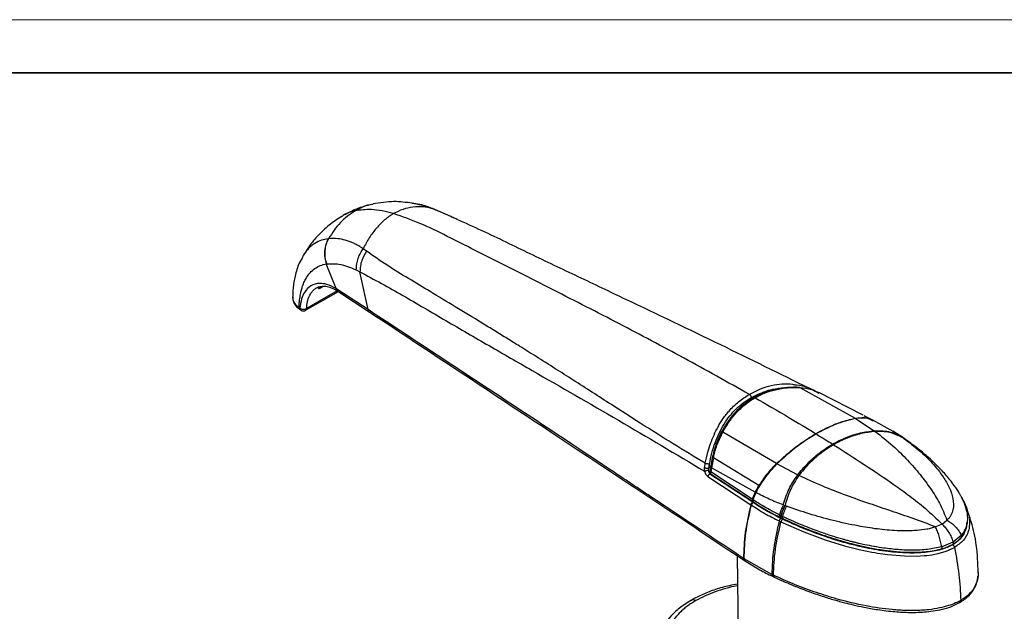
# Model space of a CAD drawing. Header units: millimetres. Extents: x 5799 to 6163, y 3672 to 3921.
# Tile 22 of 23: x 5986 to 6096, y 3855 to 3921. Entities that reach past the tile are written whole.
import ezdxf

# ---------------------------------------------------------------- set-up
doc = ezdxf.new("R2010")
doc.units = ezdxf.units.MM
doc.layers.add('1轮廓实线层', color=7, linetype='Continuous')
doc.layers.add('粗实线层', color=7, linetype='Continuous', lineweight=35)
doc.layers.add('细实线层', color=3, linetype='Continuous', lineweight=18)

msp = doc.modelspace()

# ---------------------------------------------------------------- linework, layer by layer
at = {"layer": '1轮廓实线层', "linetype": 'Continuous', "lineweight": 25, "ltscale": 2}
for p, q in [((6021.935, 3899.187), (6021.806, 3899.122)), ((6032.011, 3900.019), (6032.523, 3899.816)), ((6032.625, 3899.78), (6032.107, 3899.991)), ((6034.799, 3898.799), (6032.737, 3899.726)), ((6020.366, 3896.645), (6020.335, 3896.641)), ((6024.612, 3895.249), (6024.235, 3895.529)), ((6020.103, 3893.822), (6020.128, 3893.827)), ((6021.213, 3891.052), (6020.103, 3893.822)), ((6023.47, 3893.147), (6023.88, 3892.946)), ((6024.789, 3888.701), (6023.88, 3892.946)), ((6019.55, 3891.19), (6019.757, 3891.309)), ((6019.577, 3891.251), (6019.677, 3891.308)), ((6017.787, 3888.617), (6021.461, 3890.738)), ((6021.346, 3890.811), (6017.892, 3888.817)), ((6019.453, 3891.29), (6019.258, 3891.104)), ((6019.55, 3891.19), (6019.577, 3891.251)), ((6021.42, 3890.922), (6021.213, 3891.052)), ((6021.331, 3890.82), (6021.521, 3890.7)), ((6024.789, 3888.701), (6021.42, 3890.922)), ((6021.513, 3890.706), (6024.907, 3888.463)), ((6017.16, 3888.861), (6017.058, 3888.929)), ((6017.171, 3888.711), (6017.273, 3888.643)), ((6073.191, 3879.964), (6079.376, 3876.521)), ((6080.288, 3876.859), (6075.321, 3879.399)), ((6079.376, 3876.521), (6079.428, 3876.491)), ((6079.428, 3876.491), (6081.529, 3875.128)), ((6081.372, 3876.299), (6080.382, 3876.81)), ((6080.399, 3876.795), (6081.331, 3876.32)), ((6081.408, 3876.271), (6081.331, 3876.32)), ((6081.414, 3876.206), (6081.352, 3876.235)), ((6081.442, 3876.263), (6081.371, 3876.299)), ((6083.645, 3875.029), (6081.382, 3876.293)), ((6070.563, 3871.433), (6064.55, 3874.976)), ((6074.969, 3874.79), (6075.013, 3874.763)), ((6081.642, 3875.043), (6081.529, 3875.127)), ((6084.715, 3874.364), (6083.621, 3875.066)), ((6083.647, 3875.034), (6083.819, 3874.925)), ((6083.819, 3874.925), (6084.58, 3874.446)), ((6084.697, 3874.365), (6084.58, 3874.447)), ((6084.58, 3874.446), (6084.693, 3874.362)), ((6084.863, 3874.263), (6084.688, 3874.382)), ((6084.723, 3874.347), (6084.697, 3874.365)), ((6084.845, 3874.26), (6084.723, 3874.347)), ((6084.723, 3874.347), (6084.805, 3874.286)), ((6084.894, 3874.241), (6084.818, 3874.294)), ((6084.845, 3874.26), (6084.983, 3874.159)), ((6085.031, 3874.145), (6084.848, 3874.273)), ((6084.983, 3874.159), (6085.061, 3874.103)), ((6076.851, 3873.62), (6076.958, 3873.553)), ((6063.368, 3872.063), (6063.166, 3870.968)), ((6063.491, 3872.075), (6063.273, 3870.971)), ((6068.608, 3868.975), (6063.491, 3872.075)), ((6070.563, 3871.433), (6070.615, 3871.403)), ((6062.976, 3870.682), (6062.991, 3870.893)), ((6062.991, 3870.893), (6063.059, 3871.376)), ((6062.991, 3870.893), (6063.165, 3871.191)), ((6063.149, 3870.355), (6063.098, 3870.27)), ((6063.167, 3870.977), (6063.11, 3870.53)), ((6063.273, 3870.971), (6063.203, 3870.51)), ((6067.846, 3867.446), (6063.203, 3870.51)), ((6068.189, 3868.23), (6063.273, 3870.971)), ((6072.924, 3870.16), (6070.615, 3871.403)), ((6062.884, 3869.995), (6067.694, 3866.834)), ((6067.907, 3867.105), (6063.098, 3870.27)), ((6063.254, 3870.264), (6067.897, 3867.208)), ((6072.924, 3870.159), (6073.066, 3870.092)), ((6068.189, 3868.23), (6067.846, 3867.446)), ((6068.206, 3868.222), (6067.862, 3867.436)), ((6068.257, 3868.194), (6067.927, 3867.393)), ((6068.189, 3868.23), (6068.608, 3868.975)), ((6068.189, 3868.23), (6068.205, 3868.222)), ((6068.205, 3868.222), (6068.257, 3868.194)), ((6067.862, 3867.436), (6067.846, 3867.446)), ((6067.927, 3867.393), (6067.862, 3867.436)), ((6067.888, 3867.201), (6067.903, 3867.191)), ((6067.903, 3867.191), (6067.913, 3867.186)), ((6067.907, 3867.105), (6067.975, 3867.06)), ((6067.919, 3867.199), (6067.986, 3867.155)), ((6071.336, 3866.801), (6071.491, 3866.741)), ((6071.491, 3866.741), (6071.526, 3866.728)), ((6071.692, 3866.666), (6071.526, 3866.728)), ((6071.074, 3864.91), (6070.878, 3865.003)), ((6071.046, 3865.609), (6070.889, 3865.685)), ((6070.943, 3865.445), (6071.096, 3865.367)), ((6071.08, 3865.592), (6071.046, 3865.609)), ((6071.06, 3865.293), (6071.254, 3865.2)), ((6071.242, 3865.515), (6071.08, 3865.592)), ((6071.131, 3865.351), (6071.295, 3865.275)), ((6089.147, 3864.648), (6089.672, 3865.1)), ((6089.147, 3864.648), (6088.385, 3864.357)), ((6089.076, 3862.124), (6090.37, 3862.654)), ((6090.37, 3862.654), (6091.286, 3863.4)), ((6066.167, 3861.121), (6066.28, 3850.582)), ((6066.877, 3860.808), (6066.944, 3860.763)), ((6070.033, 3859.024), (6066.944, 3860.763)), ((6066.982, 3860.585), (6067.051, 3860.541)), ((6070.033, 3859.024), (6070.226, 3858.933)), ((6070.145, 3858.808), (6070.335, 3858.715)), ((6070.323, 3858.713), (6070.332, 3858.709))]:
    msp.add_line(p, q, dxfattribs=at)
at = {"layer": '1轮廓实线层', "linetype": 'Continuous', "lineweight": 25, "ltscale": 2, "flags": 128}
for points in [[(6071.046, 3865.609), (6071.032, 3865.542), (6071.031, 3865.48), (6071.041, 3865.428), (6071.062, 3865.388), (6071.092, 3865.363), (6071.097, 3865.362)], [(6071.08, 3865.592), (6071.067, 3865.525), (6071.065, 3865.463), (6071.075, 3865.411), (6071.096, 3865.372), (6071.127, 3865.347), (6071.13, 3865.346)], [(6071.074, 3864.91), (6073.631, 3863.788), (6076.02, 3862.904), (6078.192, 3862.234), (6079.82, 3861.82), (6081.244, 3861.524), (6081.581, 3861.463), (6081.902, 3861.409), (6082.207, 3861.36), (6082.496, 3861.317), (6082.768, 3861.28), (6083.024, 3861.247), (6084.9, 3861.088), (6086.272, 3861.076), (6087.114, 3861.123), (6087.335, 3861.143), (6087.396, 3861.149), (6087.414, 3861.151), (6087.42, 3861.152), (6087.422, 3861.152), (6087.423, 3861.152), (6087.423, 3861.152), (6087.423, 3861.152), (6087.423, 3861.152), (6087.423, 3861.152), (6087.423, 3861.152), (6087.423, 3861.152), (6087.965, 3861.221), (6088.696, 3861.358), (6089.579, 3861.608), (6090.524, 3862.036)], [(6071.242, 3865.515), (6071.228, 3865.448), (6071.227, 3865.386), (6071.237, 3865.334), (6071.257, 3865.295), (6071.288, 3865.27), (6071.293, 3865.268)], [(6066.979, 3860.581), (6066.988, 3860.576), (6067.001, 3860.569)]]:
    msp.add_lwpolyline(points, dxfattribs=at)
at = {"layer": '1轮廓实线层', "linetype": 'Continuous', "lineweight": 25, "ltscale": 4}
for centre, radius, start, end in [((6072.362, 3875.17), 5.075, 54.47037, 84.9587), ((6068.041, 3867.34), 0.203, 151.85894, 227.41245), ((6067.134, 3860.788), 0.258, 175.63039, 233.1085), ((6070.251, 3858.991), 0.22, 171.30181, 240.36901), ((6070.448, 3858.9), 0.225, 171.71295, 236.08291)]:
    msp.add_arc(centre, radius, start, end, dxfattribs=at)
at = {"layer": '1轮廓实线层', "linetype": 'Continuous', "lineweight": 25, "ltscale": 2}
for points, knots in [([(6025.205, 3900.495), (6024.629, 3900.346), (6023.57, 3900.073), (6022.621, 3899.551), (6022.189, 3899.314)], [0, 0, 0, 0, 0.5443621, 1, 1, 1, 1]), ([(6023.355, 3899.769), (6023.974, 3900.118), (6024.615, 3900.48), (6025.327, 3900.527), (6025.352, 3900.529)], [0, 0, 0, 0, 0.9649354, 1, 1, 1, 1]), ([(6029.721, 3900.622), (6029.044, 3900.713), (6027.566, 3900.91), (6026.129, 3900.67), (6025.351, 3900.54)], [0, 0, 0, 0, 0.4585333, 1, 1, 1, 1]), ([(6032.011, 3900.018), (6031.65, 3900.097), (6030.929, 3900.253), (6029.813, 3900.202), (6028.705, 3899.981), (6027.991, 3899.632), (6027.635, 3899.459)], [0, 0, 0, 0, 0.250969, 0.5019218, 0.7519069, 1, 1, 1, 1]), ([(6032.177, 3899.962), (6031.653, 3900.159), (6030.823, 3900.471), (6030.011, 3900.585), (6029.712, 3900.627)], [0, 0, 0, 0, 0.6323795, 1, 1, 1, 1]), ([(6029.722, 3900.639), (6030.061, 3900.582), (6030.798, 3900.459), (6031.586, 3900.173), (6032.011, 3900.018)], [0, 0, 0, 0, 0.46025671, 1, 1, 1, 1]), ([(6021.835, 3899.139), (6021.351, 3898.822), (6020.404, 3898.202), (6019.198, 3897.057), (6018.234, 3895.911), (6017.741, 3895.106), (6017.524, 3894.751)], [0, 0, 0, 0, 0.2784784, 0.5444917, 0.7996087, 1, 1, 1, 1]), ([(6023.355, 3899.769), (6022.769, 3899.369), (6021.598, 3898.571), (6020.777, 3897.287), (6020.366, 3896.645)], [0, 0, 0, 0, 0.5000183, 1, 1, 1, 1]), ([(6023.355, 3899.769), (6022.872, 3899.649), (6022.323, 3899.513), (6021.9, 3899.16), (6021.849, 3899.117)], [0, 0, 0, 0, 0.87977395, 1, 1, 1, 1]), ([(6027.635, 3899.459), (6027.214, 3899.567), (6026.373, 3899.783), (6024.909, 3899.976), (6023.946, 3899.847), (6023.355, 3899.769)], [0, 0, 0, 0, 0.279323, 0.5577174, 1, 1, 1, 1]), ([(6027.635, 3899.459), (6027.302, 3899.235), (6026.632, 3898.784), (6025.727, 3897.843), (6024.902, 3896.774), (6024.457, 3895.944), (6024.235, 3895.529)], [0, 0, 0, 0, 0.2480931, 0.4980782, 0.749031, 1, 1, 1, 1]), ([(6067.528, 3879.187), (6065.086, 3880.556), (6060.211, 3883.289), (6052.9, 3887.146), (6047.061, 3890.143), (6042.667, 3892.372), (6039.71, 3893.865), (6036.707, 3895.378), (6033.668, 3896.916), (6030.618, 3898.438), (6028.624, 3899.121), (6027.635, 3899.459)], [0, 0, 0, 0, 0.1831855, 0.3656735, 0.5488629, 0.621863, 0.6958687, 0.7710865, 0.8475406, 0.9243976, 1, 1, 1, 1]), ([(6032.523, 3899.815), (6033.045, 3899.598), (6033.804, 3899.282), (6034.535, 3898.946), (6034.763, 3898.841)], [0, 0, 0, 0, 0.6876693, 1, 1, 1, 1]), ([(6074.293, 3879.839), (6070.97, 3881.483), (6064.087, 3884.886), (6055.463, 3888.991), (6048.338, 3892.387), (6042.966, 3894.93), (6038.431, 3897.161), (6035.691, 3898.388), (6034.749, 3898.81)], [0, 0, 0, 0, 0.251912, 0.5217918, 0.6574828, 0.7932165, 0.9288715, 1, 1, 1, 1]), ([(6020.335, 3896.641), (6020.074, 3896.593), (6019.535, 3896.492), (6018.933, 3896.2), (6018.474, 3895.882), (6018.141, 3895.587), (6017.833, 3895.235), (6017.603, 3894.923), (6017.491, 3894.71), (6017.46, 3894.65)], [0, 0, 0, 0, 0.2154591, 0.4450329, 0.5652537, 0.6892484, 0.8171094, 0.9487768, 1, 1, 1, 1]), ([(6020.366, 3896.645), (6020.263, 3896.438), (6020.055, 3896.023), (6019.926, 3895.297), (6019.931, 3894.546), (6020.063, 3894.066), (6020.128, 3893.827)], [0, 0, 0, 0, 0.25, 0.5, 0.75, 1, 1, 1, 1]), ([(6024.235, 3895.529), (6024.111, 3895.612), (6023.859, 3895.779), (6023.475, 3895.993), (6023.079, 3896.184), (6022.666, 3896.35), (6022.104, 3896.531), (6021.314, 3896.694), (6020.709, 3896.663), (6020.366, 3896.645)], [0, 0, 0, 0, 0.0951175, 0.1928876, 0.291331, 0.3943474, 0.5053658, 0.7192825, 1, 1, 1, 1]), ([(6017.497, 3894.627), (6017.353, 3894.395), (6016.955, 3893.758), (6016.607, 3892.549), (6016.373, 3891.224), (6016.347, 3890.376), (6016.335, 3889.996)], [0, 0, 0, 0, 0.18552783, 0.50947393, 0.78010749, 1, 1, 1, 1]), ([(6023.47, 3893.147), (6023.479, 3893.367), (6023.495, 3893.793), (6023.671, 3894.44), (6023.914, 3895.025), (6024.131, 3895.366), (6024.235, 3895.529)], [0, 0, 0, 0, 0.2775089, 0.5366894, 0.777525, 1, 1, 1, 1]), ([(6024.612, 3895.249), (6024.418, 3894.904), (6024.115, 3894.366), (6023.91, 3893.562), (6023.89, 3893.156), (6023.88, 3892.946)], [0, 0, 0, 0, 0.4659171, 0.7247282, 1, 1, 1, 1]), ([(6062.59, 3871.468), (6061.391, 3872.193), (6058.944, 3873.672), (6055.439, 3875.874), (6051.71, 3878.269), (6048.547, 3880.313), (6045.736, 3882.107), (6043.731, 3883.374), (6042.168, 3884.351), (6041.092, 3885.02), (6040.399, 3885.449), (6039.701, 3885.88), (6038.996, 3886.313), (6038.287, 3886.749), (6036.805, 3887.656), (6034.629, 3888.98), (6031.882, 3890.638), (6029.333, 3892.173), (6026.898, 3893.656), (6025.378, 3894.715), (6024.612, 3895.249)], [0, 0, 0, 0, 0.0932653, 0.1903214, 0.2753071, 0.3880137, 0.4413336, 0.4981418, 0.5467328, 0.5648077, 0.5830176, 0.6013624, 0.6198422, 0.6384568, 0.6572067, 0.7363186, 0.8092762, 0.8721498, 0.9356728, 1, 1, 1, 1]), ([(6017.058, 3888.929), (6017.059, 3888.962), (6017.063, 3889.096), (6017.078, 3889.388), (6017.121, 3889.865), (6017.204, 3890.403), (6017.322, 3890.915), (6017.466, 3891.387), (6017.652, 3891.847), (6017.926, 3892.356), (6018.305, 3892.861), (6018.815, 3893.316), (6019.416, 3893.66), (6019.875, 3893.769), (6020.103, 3893.822)], [0, 0, 0, 0, 0.0125582, 0.0507904, 0.1123149, 0.2014364, 0.2740851, 0.3379081, 0.4216843, 0.5055846, 0.6210111, 0.747174, 0.874336, 1, 1, 1, 1]), ([(6020.128, 3893.827), (6020.65, 3893.85), (6021.697, 3893.898), (6022.877, 3893.398), (6023.47, 3893.147)], [0, 0, 0, 0, 0.4976901, 1, 1, 1, 1]), ([(6023.88, 3892.946), (6025.48, 3892.073), (6028.692, 3890.322), (6033.513, 3887.452), (6038.348, 3884.666), (6044.793, 3880.943), (6052.857, 3876.329), (6059.296, 3872.495), (6062.515, 3870.577)], [0, 0, 0, 0, 0.12434525, 0.24947025, 0.37459404, 0.49969006, 0.74983234, 1, 1, 1, 1]), ([(6021.213, 3891.052), (6020.862, 3891.231), (6020.218, 3891.561), (6019.244, 3891.68), (6018.341, 3891.446), (6017.685, 3890.776), (6017.286, 3889.892), (6017.204, 3889.221), (6017.16, 3888.861)], [0, 0, 0, 0, 0.1713233, 0.3137253, 0.511301, 0.7124739, 0.8455109, 1, 1, 1, 1]), ([(6019.018, 3891.134), (6019.174, 3891.204), (6019.487, 3891.343), (6020.047, 3891.335), (6020.659, 3891.183), (6021.105, 3890.942), (6021.329, 3890.821)], [0, 0, 0, 0, 0.2478666, 0.4965456, 0.7469762, 1, 1, 1, 1]), ([(6017.892, 3888.817), (6017.918, 3889.076), (6017.973, 3889.602), (6018.182, 3890.188), (6018.44, 3890.624), (6018.709, 3890.932), (6018.927, 3891.071), (6019.032, 3891.138)], [0, 0, 0, 0, 0.2411782, 0.4905746, 0.66155, 0.8362056, 1, 1, 1, 1]), ([(6019.258, 3891.104), (6019.255, 3891.097), (6019.248, 3891.082), (6019.264, 3891.07), (6019.314, 3891.075), (6019.415, 3891.115), (6019.503, 3891.164), (6019.55, 3891.19)], [0, 0, 0, 0, 0.0930943, 0.20311403, 0.43369801, 0.6991434, 1, 1, 1, 1]), ([(6019.577, 3891.251), (6019.519, 3891.213), (6019.444, 3891.165), (6019.379, 3891.133), (6019.36, 3891.124), (6019.306, 3891.101), (6019.282, 3891.102), (6019.258, 3891.104)], [0, 0, 0, 0, 0.39528265, 0.50585779, 0.53954545, 0.55886034, 1, 1, 1, 1]), ([(6021.333, 3890.82), (6021.317, 3890.831), (6021.283, 3890.854), (6021.234, 3890.925), (6021.221, 3891.002), (6021.213, 3891.052)], [0, 0, 0, 0, 0.2360389, 0.5020632, 1, 1, 1, 1]), ([(6021.42, 3890.922), (6021.426, 3890.871), (6021.436, 3890.775), (6021.495, 3890.726), (6021.523, 3890.703)], [0, 0, 0, 0, 0.5289182, 1, 1, 1, 1]), ([(6016.339, 3890.117), (6016.338, 3890.114), (6016.328, 3890.066), (6016.342, 3890.018), (6016.355, 3889.973)], [0, 0, 0, 0, 0.0647283, 1, 1, 1, 1]), ([(6016.363, 3890.077), (6016.355, 3890.018), (6016.326, 3889.794), (6016.523, 3889.379), (6016.872, 3889.086), (6017.058, 3888.929)], [0, 0, 0, 0, 0.1431742, 0.5421918, 1, 1, 1, 1]), ([(6016.372, 3889.845), (6016.378, 3889.782), (6016.397, 3889.572), (6016.582, 3889.247), (6016.845, 3888.929), (6017.075, 3888.773), (6017.167, 3888.711)], [0, 0, 0, 0, 0.1380083, 0.4601126, 0.7846854, 1, 1, 1, 1]), ([(6017.058, 3888.929), (6017.063, 3888.878), (6017.073, 3888.78), (6017.134, 3888.73), (6017.163, 3888.706)], [0, 0, 0, 0, 0.5241062, 1, 1, 1, 1]), ([(6017.262, 3888.64), (6017.234, 3888.663), (6017.175, 3888.713), (6017.165, 3888.81), (6017.16, 3888.861)], [0, 0, 0, 0, 0.4701099, 1, 1, 1, 1]), ([(6017.262, 3888.639), (6017.285, 3888.624), (6017.358, 3888.574), (6017.447, 3888.561), (6017.508, 3888.552)], [0, 0, 0, 0, 0.3117475, 1, 1, 1, 1]), ([(6017.508, 3888.552), (6017.571, 3888.556), (6017.662, 3888.561), (6017.755, 3888.596), (6017.783, 3888.617), (6017.788, 3888.62)], [0, 0, 0, 0, 0.6487111, 0.9327544, 1, 1, 1, 1]), ([(6017.519, 3888.739), (6017.519, 3888.739), (6017.519, 3888.739), (6017.519, 3888.739), (6017.52, 3888.739), (6017.52, 3888.739), (6017.522, 3888.739), (6017.531, 3888.738), (6017.565, 3888.737), (6017.639, 3888.738), (6017.765, 3888.756), (6017.845, 3888.794), (6017.892, 3888.817)], [0, 0, 0, 0, 0.0000316, 0.0000937, 0.0003094, 0.0011067, 0.004165, 0.0161364, 0.0634954, 0.2517086, 0.5641501, 1, 1, 1, 1]), ([(6017.787, 3888.621), (6017.814, 3888.641), (6017.87, 3888.682), (6017.884, 3888.77), (6017.892, 3888.817)], [0, 0, 0, 0, 0.4725852, 1, 1, 1, 1]), ([(6066.877, 3860.808), (6063.927, 3862.768), (6059.328, 3865.824), (6054.252, 3869.208), (6051.865, 3870.798), (6042.452, 3877.067), (6033.492, 3882.968), (6024.789, 3888.701)], [0, 0, 0, 0, 0.2104211, 0.3280362, 0.362537, 0.3808339, 1, 1, 1, 1]), ([(6024.789, 3888.701), (6024.794, 3888.649), (6024.804, 3888.551), (6024.864, 3888.5), (6024.893, 3888.476)], [0, 0, 0, 0, 0.5229976, 1, 1, 1, 1]), ([(6024.891, 3888.474), (6031.698, 3883.977), (6045.752, 3874.692), (6059.757, 3865.382), (6066.978, 3860.582)], [0, 0, 0, 0, 0.4843741, 1, 1, 1, 1]), ([(6072.808, 3880.225), (6072.673, 3880.251), (6072.147, 3880.349), (6071.195, 3880.355), (6069.962, 3880.189), (6068.712, 3879.808), (6067.928, 3879.397), (6067.528, 3879.187)], [0, 0, 0, 0, 0.0751468, 0.2916149, 0.5181302, 0.7542838, 1, 1, 1, 1]), ([(6062.59, 3871.468), (6062.679, 3871.891), (6062.839, 3872.655), (6063.18, 3873.708), (6063.558, 3874.659), (6063.944, 3875.439), (6064.3, 3876.049), (6064.599, 3876.503), (6064.914, 3876.93), (6065.462, 3877.59), (6066.297, 3878.405), (6067.12, 3878.928), (6067.528, 3879.187)], [0, 0, 0, 0, 0.1224653, 0.2211647, 0.3251811, 0.4316602, 0.4903118, 0.5484105, 0.60602, 0.663214, 0.8327225, 1, 1, 1, 1]), ([(6067.528, 3879.187), (6067.556, 3879.168), (6067.598, 3879.138), (6067.648, 3879.078), (6067.691, 3879.012), (6067.73, 3878.925), (6067.738, 3878.862), (6067.741, 3878.832)], [0, 0, 0, 0, 0.257232, 0.3907091, 0.5234916, 0.7757088, 1, 1, 1, 1]), ([(6067.741, 3878.832), (6068.368, 3879.141), (6069.312, 3879.605), (6070.564, 3879.876), (6071.137, 3879.897), (6071.359, 3879.905)], [0, 0, 0, 0, 0.5479559, 0.8255338, 1, 1, 1, 1]), ([(6073.146, 3879.986), (6072.692, 3879.992), (6071.784, 3880.003), (6070.463, 3879.804), (6069.187, 3879.441), (6068.406, 3879.038), (6068.015, 3878.837)], [0, 0, 0, 0, 0.2496231, 0.4995151, 0.7496497, 1, 1, 1, 1]), ([(6068.166, 3878.823), (6068.454, 3878.976), (6068.986, 3879.258), (6069.76, 3879.538), (6070.454, 3879.73), (6071.191, 3879.873), (6072.1, 3879.978), (6072.801, 3879.969), (6073.191, 3879.964)], [0, 0, 0, 0, 0.189227, 0.3480093, 0.4765174, 0.6058427, 0.7803085, 1, 1, 1, 1]), ([(6073.191, 3879.964), (6073.642, 3879.919), (6074.39, 3879.843), (6075.045, 3879.503), (6075.306, 3879.368)], [0, 0, 0, 0, 0.6017222, 1, 1, 1, 1]), ([(6063.059, 3871.376), (6063.14, 3871.792), (6063.301, 3872.623), (6063.677, 3873.784), (6064.134, 3874.877), (6064.683, 3875.888), (6065.323, 3876.799), (6066.044, 3877.585), (6066.846, 3878.274), (6067.437, 3878.643), (6067.741, 3878.832)], [0, 0, 0, 0, 0.12459555, 0.24943683, 0.37454559, 0.4995872, 0.62455211, 0.74957841, 0.8713469, 1, 1, 1, 1]), ([(6068.015, 3878.837), (6067.643, 3878.597), (6066.898, 3878.119), (6065.926, 3877.185), (6065.064, 3876.124), (6064.598, 3875.321), (6064.365, 3874.92)], [0, 0, 0, 0, 0.25036882, 0.50051151, 0.75039484, 1, 1, 1, 1]), ([(6064.55, 3874.976), (6064.801, 3875.399), (6065.292, 3876.225), (6066.18, 3877.28), (6067.127, 3878.162), (6067.825, 3878.606), (6068.166, 3878.823)], [0, 0, 0, 0, 0.2677399, 0.5236701, 0.7677326, 1, 1, 1, 1]), ([(6068.015, 3878.836), (6068.025, 3878.841), (6068.046, 3878.851), (6068.096, 3878.854), (6068.138, 3878.835), (6068.166, 3878.823)], [0, 0, 0, 0, 0.2467563, 0.5111632, 1, 1, 1, 1]), ([(6068.166, 3878.823), (6069.432, 3878.092), (6071.7, 3876.781), (6073.967, 3875.4), (6074.969, 3874.79)], [0, 0, 0, 0, 0.5580302, 1, 1, 1, 1]), ([(6074.969, 3874.79), (6075.405, 3875.027), (6076.337, 3875.535), (6077.82, 3876.142), (6078.837, 3876.39), (6079.376, 3876.521)], [0, 0, 0, 0, 0.2914684, 0.6248059, 1, 1, 1, 1]), ([(6079.428, 3876.49), (6078.671, 3876.302), (6077.224, 3875.942), (6075.727, 3875.144), (6075.013, 3874.763)], [0, 0, 0, 0, 0.5224949, 1, 1, 1, 1]), ([(6079.376, 3876.521), (6079.778, 3876.568), (6080.49, 3876.652), (6081.075, 3876.421), (6081.331, 3876.32)], [0, 0, 0, 0, 0.56361, 1, 1, 1, 1]), ([(6081.352, 3876.235), (6081.161, 3876.34), (6080.612, 3876.642), (6079.895, 3876.55), (6079.428, 3876.491)], [0, 0, 0, 0, 0.3484587, 1, 1, 1, 1]), ([(6064.378, 3874.946), (6064.167, 3874.501), (6063.745, 3873.612), (6063.493, 3872.568), (6063.367, 3872.047)], [0, 0, 0, 0, 0.5007675, 1, 1, 1, 1]), ([(6063.491, 3872.075), (6063.505, 3872.135), (6063.633, 3872.679), (6063.928, 3873.712), (6064.34, 3874.548), (6064.55, 3874.976)], [0, 0, 0, 0, 0.0575785, 0.5177703, 1, 1, 1, 1]), ([(6064.382, 3874.944), (6064.386, 3874.949), (6064.399, 3874.972), (6064.458, 3874.987), (6064.52, 3874.979), (6064.55, 3874.976)], [0, 0, 0, 0, 0.15322421, 0.58881337, 1, 1, 1, 1]), ([(6070.563, 3871.433), (6071.102, 3871.924), (6072.119, 3872.851), (6073.602, 3873.956), (6074.534, 3874.525), (6074.969, 3874.79)], [0, 0, 0, 0, 0.3751796, 0.7085172, 1, 1, 1, 1]), ([(6075.013, 3874.763), (6074.298, 3874.319), (6072.802, 3873.389), (6071.366, 3872.085), (6070.615, 3871.403)], [0, 0, 0, 0, 0.4775072, 1, 1, 1, 1]), ([(6075.013, 3874.764), (6075.356, 3874.552), (6075.969, 3874.174), (6076.582, 3873.789), (6076.851, 3873.62)], [0, 0, 0, 0, 0.55979795, 1, 1, 1, 1]), ([(6076.851, 3873.62), (6077.355, 3873.883), (6078.364, 3874.41), (6079.932, 3874.914), (6081.007, 3875.057), (6081.529, 3875.127)], [0, 0, 0, 0, 0.3384341, 0.6784408, 1, 1, 1, 1]), ([(6081.642, 3875.043), (6081.117, 3874.976), (6080.038, 3874.838), (6078.467, 3874.34), (6077.46, 3873.815), (6076.958, 3873.553)], [0, 0, 0, 0, 0.32184286, 0.66179668, 1, 1, 1, 1]), ([(6081.529, 3875.128), (6082.065, 3875.131), (6083.123, 3875.137), (6084.099, 3874.675), (6084.58, 3874.447)], [0, 0, 0, 0, 0.5061452, 1, 1, 1, 1]), ([(6084.723, 3874.347), (6084.235, 3874.577), (6083.247, 3875.044), (6082.181, 3875.044), (6081.642, 3875.043)], [0, 0, 0, 0, 0.4944656, 1, 1, 1, 1]), ([(6081.642, 3875.043), (6082.308, 3874.515), (6083.608, 3873.486), (6085.256, 3871.857), (6086.651, 3870.255), (6087.838, 3868.673), (6088.889, 3867.018), (6089.409, 3865.745), (6089.672, 3865.1)], [0, 0, 0, 0, 0.1901925, 0.3709061, 0.5392784, 0.6946822, 0.8452157, 1, 1, 1, 1]), ([(6084.845, 3874.26), (6085.43, 3873.819), (6086.599, 3872.939), (6088.074, 3871.498), (6089.195, 3870.099), (6089.963, 3868.764), (6090.405, 3867.527), (6090.444, 3866.473), (6090.194, 3865.75), (6089.958, 3865.356), (6089.768, 3865.186), (6089.672, 3865.1)], [0, 0, 0, 0, 0.1693435, 0.3382119, 0.5063643, 0.6316681, 0.7561677, 0.8798775, 0.9404658, 0.9699907, 1, 1, 1, 1]), ([(6091.094, 3868.032), (6091.09, 3868.04), (6090.93, 3868.37), (6090.547, 3868.901), (6090.02, 3869.618), (6089.529, 3870.202), (6089.002, 3870.782), (6088.379, 3871.415), (6087.543, 3872.189), (6086.435, 3873.122), (6085.551, 3873.764), (6085.069, 3874.114)], [0, 0, 0, 0, 0.00316415, 0.13028692, 0.22389981, 0.31875569, 0.39853387, 0.49817701, 0.63173001, 0.7990272, 1, 1, 1, 1]), ([(6072.924, 3870.159), (6073.297, 3870.606), (6074.063, 3871.526), (6075.389, 3872.693), (6076.365, 3873.312), (6076.851, 3873.62)], [0, 0, 0, 0, 0.3215675, 0.661575, 1, 1, 1, 1]), ([(6076.958, 3873.553), (6076.473, 3873.245), (6075.502, 3872.628), (6074.188, 3871.46), (6073.433, 3870.54), (6073.066, 3870.092)], [0, 0, 0, 0, 0.3382113, 0.6781644, 1, 1, 1, 1]), ([(6076.958, 3873.553), (6078.11, 3872.818), (6080.381, 3871.369), (6083.226, 3869.46), (6085.51, 3867.825), (6087.32, 3866.382), (6088.52, 3865.243), (6089.147, 3864.648)], [0, 0, 0, 0, 0.2804909, 0.5531216, 0.6936576, 0.8399841, 1, 1, 1, 1]), ([(6062.503, 3870.934), (6062.507, 3870.966), (6062.518, 3871.05), (6062.545, 3871.229), (6062.573, 3871.375), (6062.59, 3871.468)], [0, 0, 0, 0, 0.1763421, 0.4747286, 1, 1, 1, 1]), ([(6062.59, 3871.468), (6062.608, 3871.466), (6062.645, 3871.461), (6062.713, 3871.451), (6062.788, 3871.439), (6062.865, 3871.425), (6062.936, 3871.41), (6062.994, 3871.396), (6063.036, 3871.385), (6063.051, 3871.379), (6063.059, 3871.376)], [0, 0, 0, 0, 0.1117295, 0.2341021, 0.3647629, 0.4999997, 0.6352365, 0.7658974, 0.8882701, 1, 1, 1, 1]), ([(6063.373, 3872.036), (6063.367, 3872.043), (6063.357, 3872.053), (6063.367, 3872.06), (6063.371, 3872.062)], [0, 0, 0, 0, 0.6455504, 1, 1, 1, 1]), ([(6063.371, 3872.062), (6063.373, 3872.065), (6063.38, 3872.073), (6063.42, 3872.078), (6063.467, 3872.076), (6063.491, 3872.075)], [0, 0, 0, 0, 0.1948097, 0.6032188, 1, 1, 1, 1]), ([(6070.563, 3871.434), (6070.183, 3871.042), (6069.47, 3870.306), (6068.883, 3869.399), (6068.608, 3868.975)], [0, 0, 0, 0, 0.5320404, 1, 1, 1, 1]), ([(6062.515, 3870.577), (6062.505, 3870.649), (6062.491, 3870.744), (6062.494, 3870.864), (6062.5, 3870.911), (6062.503, 3870.934)], [0, 0, 0, 0, 0.60432326, 0.80073112, 1, 1, 1, 1]), ([(6062.991, 3870.893), (6062.983, 3870.891), (6062.967, 3870.889), (6062.921, 3870.888), (6062.86, 3870.891), (6062.784, 3870.896), (6062.703, 3870.904), (6062.625, 3870.914), (6062.556, 3870.924), (6062.52, 3870.931), (6062.503, 3870.934)], [0, 0, 0, 0, 0.1108009, 0.2328923, 0.3638781, 0.4998243, 0.6357987, 0.7668627, 0.8890678, 1, 1, 1, 1]), ([(6062.976, 3870.682), (6062.965, 3870.681), (6062.94, 3870.679), (6062.889, 3870.672), (6062.827, 3870.661), (6062.758, 3870.646), (6062.686, 3870.629), (6062.619, 3870.611), (6062.561, 3870.593), (6062.53, 3870.583), (6062.515, 3870.577)], [0, 0, 0, 0, 0.11338645, 0.23617087, 0.3661301, 0.4999982, 0.63386651, 0.76382636, 0.88661191, 1, 1, 1, 1]), ([(6062.515, 3870.577), (6062.534, 3870.512), (6062.571, 3870.385), (6062.661, 3870.221), (6062.765, 3870.086), (6062.845, 3870.025), (6062.884, 3869.995)], [0, 0, 0, 0, 0.2652089, 0.5193717, 0.7639207, 1, 1, 1, 1]), ([(6063.098, 3870.27), (6063.067, 3870.326), (6063.006, 3870.438), (6062.986, 3870.601), (6062.976, 3870.682)], [0, 0, 0, 0, 0.5001675, 1, 1, 1, 1]), ([(6063.113, 3870.533), (6063.11, 3870.534), (6063.103, 3870.538), (6063.112, 3870.54), (6063.118, 3870.541)], [0, 0, 0, 0, 0.3295929, 1, 1, 1, 1]), ([(6063.111, 3870.536), (6063.109, 3870.514), (6063.104, 3870.466), (6063.124, 3870.393), (6063.15, 3870.35), (6063.163, 3870.329)], [0, 0, 0, 0, 0.3103267, 0.6536237, 1, 1, 1, 1]), ([(6063.203, 3870.51), (6063.185, 3870.513), (6063.148, 3870.52), (6063.118, 3870.528), (6063.114, 3870.531), (6063.113, 3870.533)], [0, 0, 0, 0, 0.39866544, 0.79733088, 1, 1, 1, 1]), ([(6063.273, 3870.971), (6063.253, 3870.973), (6063.212, 3870.976), (6063.178, 3870.977), (6063.172, 3870.975), (6063.17, 3870.974)], [0, 0, 0, 0, 0.401092, 0.8021839, 1, 1, 1, 1]), ([(6063.203, 3870.51), (6063.195, 3870.482), (6063.181, 3870.435), (6063.179, 3870.369), (6063.19, 3870.318), (6063.212, 3870.276), (6063.235, 3870.26), (6063.247, 3870.253)], [0, 0, 0, 0, 0.2466868, 0.4219409, 0.637279, 0.8185332, 1, 1, 1, 1]), ([(6070.615, 3871.403), (6070.304, 3871.082), (6069.741, 3870.5), (6069.065, 3869.576), (6068.592, 3868.824), (6068.355, 3868.378), (6068.257, 3868.194)], [0, 0, 0, 0, 0.3467948, 0.6291141, 0.8468712, 1, 1, 1, 1]), ([(6071.336, 3866.801), (6071.525, 3867.416), (6071.906, 3868.662), (6072.582, 3869.657), (6072.924, 3870.16)], [0, 0, 0, 0, 0.4938548, 1, 1, 1, 1]), ([(6073.066, 3870.092), (6072.731, 3869.588), (6072.069, 3868.591), (6071.706, 3867.344), (6071.526, 3866.728)], [0, 0, 0, 0, 0.5055345, 1, 1, 1, 1]), ([(6088.385, 3864.357), (6087.545, 3864.669), (6085.886, 3865.285), (6083.426, 3866.125), (6080.938, 3866.958), (6078.354, 3867.873), (6075.678, 3868.908), (6073.951, 3869.691), (6073.066, 3870.093)], [0, 0, 0, 0, 0.1547843, 0.3053178, 0.4607216, 0.6290939, 0.8098075, 1, 1, 1, 1]), ([(6071.336, 3866.801), (6070.793, 3867.014), (6069.706, 3867.441), (6068.741, 3867.943), (6068.257, 3868.194)], [0, 0, 0, 0, 0.4993288, 1, 1, 1, 1]), ([(6067.975, 3867.06), (6067.951, 3867.046), (6067.905, 3867.018), (6067.842, 3866.951), (6067.791, 3866.873), (6067.772, 3866.817), (6067.762, 3866.789)], [0, 0, 0, 0, 0.2499998, 0.4999998, 0.7499998, 1, 1, 1, 1]), ([(6067.846, 3867.446), (6067.84, 3867.424), (6067.828, 3867.379), (6067.826, 3867.317), (6067.837, 3867.263), (6067.859, 3867.223), (6067.88, 3867.209), (6067.889, 3867.203)], [0, 0, 0, 0, 0.2127784, 0.4255568, 0.6383352, 0.8511136, 1, 1, 1, 1]), ([(6067.927, 3867.393), (6067.921, 3867.371), (6067.908, 3867.326), (6067.907, 3867.264), (6067.919, 3867.21), (6067.94, 3867.17), (6067.961, 3867.156), (6067.97, 3867.15)], [0, 0, 0, 0, 0.2144348, 0.4288695, 0.6433043, 0.8577391, 1, 1, 1, 1]), ([(6070.889, 3865.685), (6070.504, 3865.88), (6069.837, 3866.217), (6069.042, 3866.678), (6068.438, 3867.051), (6068.104, 3867.275), (6067.927, 3867.393)], [0, 0, 0, 0, 0.3663112, 0.6344852, 0.8066059, 1, 1, 1, 1]), ([(6067.969, 3867.149), (6067.974, 3867.146), (6068.364, 3866.86), (6069.241, 3866.342), (6070.229, 3865.776), (6070.828, 3865.498), (6070.943, 3865.445)], [0, 0, 0, 0, 0.0050557, 0.45014, 0.8945444, 1, 1, 1, 1]), ([(6071.06, 3865.293), (6070.449, 3865.602), (6069.357, 3866.155), (6068.397, 3866.783), (6067.975, 3867.06)], [0, 0, 0, 0, 0.5594782, 1, 1, 1, 1]), ([(6091.092, 3868.031), (6091.109, 3868.006), (6091.148, 3867.948), (6091.175, 3867.888), (6091.19, 3867.854)], [0, 0, 0, 0, 0.4395808, 1, 1, 1, 1]), ([(6091.19, 3867.854), (6091.332, 3867.583), (6091.646, 3866.981), (6091.915, 3866.073), (6091.994, 3865.202), (6091.893, 3864.538), (6091.721, 3864.066), (6091.554, 3863.758), (6091.408, 3863.546), (6091.319, 3863.439), (6091.287, 3863.4)], [0, 0, 0, 0, 0.1863602, 0.4135749, 0.6044322, 0.7588144, 0.8505506, 0.9214454, 0.9713274, 1, 1, 1, 1]), ([(6091.349, 3867.528), (6091.39, 3867.463), (6091.627, 3867.091), (6091.84, 3866.641), (6091.94, 3866.25), (6091.957, 3866.184)], [0, 0, 0, 0, 0.149916, 0.8554155, 1, 1, 1, 1]), ([(6067.694, 3866.834), (6067.453, 3865.787), (6066.971, 3863.699), (6066.908, 3861.77), (6066.877, 3860.808)], [0, 0, 0, 0, 0.5013145, 1, 1, 1, 1]), ([(6066.944, 3860.763), (6066.975, 3861.721), (6067.039, 3863.649), (6067.52, 3865.738), (6067.762, 3866.789)], [0, 0, 0, 0, 0.4964977, 1, 1, 1, 1]), ([(6067.762, 3866.789), (6067.758, 3866.792), (6067.746, 3866.799), (6067.728, 3866.812), (6067.71, 3866.824), (6067.698, 3866.832), (6067.694, 3866.834)], [0, 0, 0, 0, 0.1831088, 0.50071353, 0.81809889, 1, 1, 1, 1]), ([(6067.762, 3866.789), (6068.248, 3866.472), (6069.221, 3865.839), (6070.326, 3865.282), (6070.878, 3865.004)], [0, 0, 0, 0, 0.4999985, 1, 1, 1, 1]), ([(6088.385, 3864.357), (6088.231, 3864.298), (6087.924, 3864.182), (6087.233, 3864.041), (6085.962, 3863.886), (6084.077, 3863.873), (6081.859, 3864.086), (6079.45, 3864.474), (6076.888, 3865.041), (6074.204, 3865.784), (6072.53, 3866.372), (6071.692, 3866.666)], [0, 0, 0, 0, 0.0300093, 0.059534, 0.1201223, 0.2438312, 0.3683316, 0.4936345, 0.6617867, 0.8306559, 1, 1, 1, 1]), ([(6091.957, 3866.184), (6092.032, 3865.939), (6092.193, 3865.416), (6092.235, 3864.621), (6092.075, 3863.727), (6091.615, 3862.809), (6090.873, 3862.283), (6090.524, 3862.036)], [0, 0, 0, 0, 0.1697831, 0.3620461, 0.5400646, 0.7835609, 1, 1, 1, 1]), ([(6093.187, 3859.211), (6093.143, 3860.249), (6093.061, 3862.172), (6092.541, 3864.626), (6092.027, 3865.991), (6091.825, 3866.526)], [0, 0, 0, 0, 0.416026, 0.7710299, 1, 1, 1, 1]), ([(6070.878, 3865.003), (6070.639, 3863.962), (6070.162, 3861.877), (6070.076, 3859.976), (6070.033, 3859.024)], [0, 0, 0, 0, 0.4992944, 1, 1, 1, 1]), ([(6070.226, 3858.933), (6070.269, 3859.875), (6070.356, 3861.773), (6070.833, 3863.859), (6071.074, 3864.91)], [0, 0, 0, 0, 0.4960442, 1, 1, 1, 1]), ([(6070.889, 3865.685), (6070.884, 3865.662), (6070.873, 3865.617), (6070.872, 3865.555), (6070.882, 3865.501), (6070.904, 3865.463), (6070.924, 3865.441), (6070.939, 3865.439), (6070.94, 3865.438)], [0, 0, 0, 0, 0.1957617, 0.3915235, 0.5872852, 0.7830469, 0.9788086, 1, 1, 1, 1]), ([(6089.077, 3862.124), (6088.558, 3862.007), (6087.524, 3861.775), (6086.132, 3861.719), (6085.035, 3861.738), (6084.216, 3861.787), (6083.405, 3861.863), (6082.504, 3861.978), (6081.517, 3862.136), (6080.704, 3862.295), (6080.14, 3862.417), (6079.807, 3862.492), (6079.449, 3862.577), (6079.065, 3862.672), (6078.657, 3862.778), (6078.376, 3862.855), (6078.212, 3862.901), (6078.14, 3862.921), (6077.869, 3862.997), (6077.47, 3863.114), (6076.95, 3863.273), (6076.423, 3863.442), (6075.809, 3863.648), (6074.731, 3864.03), (6073.168, 3864.634), (6071.908, 3865.21), (6071.242, 3865.515)], [0, 0, 0, 0, 0.08458283, 0.16870473, 0.21069209, 0.25260904, 0.29450444, 0.33637453, 0.39359382, 0.45097824, 0.46763093, 0.48582926, 0.50557217, 0.5268584, 0.54968742, 0.57405874, 0.57440102, 0.57747765, 0.58636225, 0.62052195, 0.64579282, 0.67651951, 0.71269889, 0.75432827, 0.87005115, 1, 1, 1, 1]), ([(6090.319, 3862.336), (6089.903, 3862.139), (6089.256, 3861.831), (6088.161, 3861.598), (6086.916, 3861.425), (6085.185, 3861.384), (6082.937, 3861.564), (6080.407, 3861.998), (6077.946, 3862.626), (6075.602, 3863.386), (6073.419, 3864.211), (6071.994, 3864.862), (6071.254, 3865.2)], [0, 0, 0, 0, 0.07563078, 0.11789787, 0.16409713, 0.25717145, 0.36135654, 0.48505037, 0.63027466, 0.74229456, 0.8661722, 1, 1, 1, 1]), ([(6071.275, 3865.277), (6071.934, 3864.976), (6073.15, 3864.42), (6074.924, 3863.73), (6076.427, 3863.207), (6077.663, 3862.824), (6078.732, 3862.525), (6079.825, 3862.251), (6081.122, 3861.972), (6082.553, 3861.729), (6084.081, 3861.553), (6085.662, 3861.47), (6087.086, 3861.525), (6088.279, 3861.682), (6088.86, 3861.835), (6089.157, 3861.912)], [0, 0, 0, 0, 0.12793209, 0.23646767, 0.32561273, 0.39536227, 0.45016804, 0.50662541, 0.577011, 0.6613599, 0.73385773, 0.81432377, 0.90289016, 0.95036793, 1, 1, 1, 1]), ([(6089.672, 3865.1), (6089.842, 3864.993), (6090.186, 3864.778), (6090.636, 3864.361), (6091.021, 3863.898), (6091.199, 3863.565), (6091.287, 3863.4)], [0, 0, 0, 0, 0.247403, 0.5000002, 0.7525973, 1, 1, 1, 1]), ([(6091.213, 3863.108), (6091.367, 3863.31), (6091.673, 3863.714), (6091.913, 3864.302), (6091.911, 3864.679), (6091.91, 3864.834)], [0, 0, 0, 0, 0.3714265, 0.7416624, 1, 1, 1, 1]), ([(6089.077, 3862.124), (6089.043, 3862.32), (6088.975, 3862.716), (6088.813, 3863.309), (6088.617, 3863.872), (6088.462, 3864.196), (6088.385, 3864.357)], [0, 0, 0, 0, 0.2474027, 0.4999998, 0.752597, 1, 1, 1, 1]), ([(6089.147, 3864.648), (6089.276, 3864.511), (6089.538, 3864.233), (6089.88, 3863.735), (6090.17, 3863.202), (6090.304, 3862.836), (6090.369, 3862.654)], [0, 0, 0, 0, 0.2472608, 0.4997118, 0.7523113, 1, 1, 1, 1]), ([(6091.627, 3863.701), (6091.609, 3863.656), (6091.525, 3863.444), (6091.272, 3863.098), (6090.858, 3862.679), (6090.497, 3862.45), (6090.319, 3862.336)], [0, 0, 0, 0, 0.0878996, 0.4139171, 0.7091246, 1, 1, 1, 1]), ([(6090.37, 3862.654), (6090.376, 3862.632), (6090.389, 3862.586), (6090.391, 3862.523), (6090.381, 3862.468), (6090.359, 3862.426), (6090.336, 3862.411), (6090.326, 3862.404)], [0, 0, 0, 0, 0.2049335, 0.409867, 0.6148005, 0.819734, 1, 1, 1, 1]), ([(6090.327, 3862.404), (6090.329, 3862.405), (6090.5, 3862.491), (6090.783, 3862.705), (6091.098, 3862.963), (6091.227, 3863.135), (6091.261, 3863.179)], [0, 0, 0, 0, 0.0042783, 0.4241251, 0.8510404, 1, 1, 1, 1]), ([(6091.286, 3863.4), (6091.294, 3863.378), (6091.31, 3863.336), (6091.312, 3863.274), (6091.3, 3863.217), (6091.279, 3863.188), (6091.269, 3863.173)], [0, 0, 0, 0, 0.25201325, 0.50402651, 0.75603977, 1, 1, 1, 1]), ([(6089.076, 3862.124), (6089.08, 3862.1), (6089.087, 3862.053), (6089.088, 3861.99), (6089.082, 3861.937), (6089.067, 3861.898), (6089.046, 3861.877), (6089.027, 3861.87), (6089.014, 3861.877), (6089.012, 3861.878)], [0, 0, 0, 0, 0.16044762, 0.32089524, 0.48134286, 0.64179047, 0.80223806, 0.96268562, 1, 1, 1, 1]), ([(6089.033, 3861.88), (6089.129, 3861.906), (6089.418, 3861.984), (6089.859, 3862.155), (6090.171, 3862.322), (6090.326, 3862.404)], [0, 0, 0, 0, 0.2026808, 0.6055325, 1, 1, 1, 1]), ([(6090.319, 3862.336), (6090.341, 3862.321), (6090.387, 3862.289), (6090.45, 3862.213), (6090.5, 3862.125), (6090.516, 3862.065), (6090.524, 3862.036)], [0, 0, 0, 0, 0.2431629, 0.4999996, 0.7568366, 1, 1, 1, 1]), ([(6090.524, 3862.036), (6090.709, 3861.021), (6091.079, 3858.99), (6091.176, 3857.07), (6091.225, 3856.11)], [0, 0, 0, 0, 0.49999942, 1, 1, 1, 1]), ([(6066.944, 3860.763), (6066.949, 3860.712), (6066.958, 3860.614), (6067.018, 3860.564), (6067.047, 3860.54)], [0, 0, 0, 0, 0.5244184, 1, 1, 1, 1]), ([(6067.045, 3860.539), (6067.473, 3860.269), (6068.334, 3859.726), (6069.382, 3859.155), (6070.014, 3858.867), (6070.144, 3858.808)], [0, 0, 0, 0, 0.4393221, 0.8850831, 1, 1, 1, 1]), ([(6091.225, 3856.11), (6091.033, 3856.008), (6090.61, 3855.782), (6089.811, 3855.488), (6088.803, 3855.227), (6087.776, 3855.069), (6086.84, 3854.992), (6086.078, 3854.964), (6085.368, 3854.964), (6084.71, 3854.986), (6084.106, 3855.022), (6082.728, 3855.135), (6080.434, 3855.478), (6077.616, 3856.156), (6074.985, 3856.98), (6072.588, 3857.868), (6071.033, 3858.569), (6070.226, 3858.932)], [0, 0, 0, 0, 0.033625, 0.0741981, 0.1215549, 0.1755412, 0.2106124, 0.2433952, 0.2739343, 0.302264, 0.328412, 0.3523972, 0.4819295, 0.6329423, 0.7456562, 0.8679921, 1, 1, 1, 1]), ([(6070.323, 3858.713), (6070.973, 3858.418), (6072.194, 3857.864), (6073.998, 3857.162), (6075.598, 3856.604), (6076.975, 3856.177), (6078.135, 3855.856), (6079.236, 3855.583), (6080.471, 3855.313), (6082.024, 3855.037), (6083.743, 3854.829), (6085.575, 3854.734), (6087.105, 3854.783), (6088.395, 3854.947), (6089.395, 3855.161), (6090.38, 3855.474), (6090.938, 3855.775), (6091.223, 3855.929)], [0, 0, 0, 0, 0.10700691, 0.20081155, 0.28142154, 0.34883399, 0.40303773, 0.44793922, 0.50397101, 0.57411589, 0.65846183, 0.73116388, 0.81210845, 0.85581565, 0.90169431, 0.9497663, 1, 1, 1, 1]), ([(6091.123, 3855.87), (6091.481, 3856.113), (6092.198, 3856.601), (6092.82, 3857.52), (6093.117, 3858.276), (6093.134, 3858.718), (6093.139, 3858.833)], [0, 0, 0, 0, 0.2978862, 0.5968141, 0.8947946, 1, 1, 1, 1]), ([(6093.174, 3859.266), (6093.178, 3859.21), (6093.204, 3858.852), (6093.077, 3858.25), (6092.755, 3857.511), (6092.3, 3856.924), (6091.79, 3856.463), (6091.4, 3856.22), (6091.225, 3856.11)], [0, 0, 0, 0, 0.0492538, 0.3121754, 0.525922, 0.7122389, 0.8704871, 1, 1, 1, 1]), ([(6066.201, 3857.922), (6065.894, 3857.868), (6065.041, 3857.717), (6063.73, 3857.338), (6062.287, 3856.808), (6061.451, 3856.362), (6061.034, 3856.14)], [0, 0, 0, 0, 0.1595082, 0.4423326, 0.7225068, 1, 1, 1, 1]), ([(6066.203, 3857.736), (6066.193, 3857.735), (6065.736, 3857.675), (6064.899, 3857.441), (6063.264, 3856.969), (6062.229, 3856.443), (6061.534, 3856.09)], [0, 0, 0, 0, 0.0058685, 0.2550823, 0.5000256, 1, 1, 1, 1]), ([(6061.034, 3856.14), (6060.568, 3855.843), (6059.694, 3855.287), (6058.743, 3854.375), (6058.088, 3853.55), (6057.62, 3852.762), (6057.268, 3851.943), (6056.994, 3850.954), (6056.958, 3850.229), (6056.938, 3849.841)], [0, 0, 0, 0, 0.1796313, 0.3365381, 0.4701568, 0.5802004, 0.7025617, 0.8411338, 1, 1, 1, 1]), ([(6061.534, 3856.09), (6061.454, 3856.043), (6061.293, 3855.948), (6061.061, 3855.801), (6060.836, 3855.65), (6060.619, 3855.495), (6060.41, 3855.336), (6060.209, 3855.173), (6060.015, 3855.006), (6059.653, 3854.673), (6059.171, 3854.149), (6058.669, 3853.42), (6058.297, 3852.659), (6057.971, 3851.612), (6057.875, 3850.236), (6058.259, 3848.453), (6059.32, 3846.351), (6061.023, 3844.38), (6063.151, 3842.616), (6065.295, 3841.211), (6067.72, 3839.957), (6070.792, 3838.702), (6074.234, 3837.696), (6077.907, 3837.066), (6081.034, 3836.833), (6083.452, 3836.886), (6085.29, 3837.076), (6086.61, 3837.292), (6087.875, 3837.582), (6088.843, 3837.879), (6089.534, 3838.135), (6089.986, 3838.32), (6090.42, 3838.516), (6090.838, 3838.724), (6091.101, 3838.872), (6091.233, 3838.945)], [0, 0, 0, 0, 0.0059901, 0.0119743, 0.0179581, 0.0239471, 0.0299466, 0.0359621, 0.0419989, 0.0480625, 0.0714946, 0.095354, 0.1187469, 0.1426896, 0.1911884, 0.2423325, 0.3042006, 0.3878979, 0.4397315, 0.4978673, 0.5563851, 0.608884, 0.6936405, 0.7559649, 0.8075868, 0.8572426, 0.8812567, 0.9047286, 0.928584, 0.9520305, 0.9616966, 0.9713045, 0.9808762, 0.990434, 1, 1, 1, 1]), ([(6061.044, 3856.125), (6061.058, 3856.139), (6061.12, 3856.204), (6061.299, 3856.196), (6061.458, 3856.124), (6061.534, 3856.09)], [0, 0, 0, 0, 0.1252204, 0.5796465, 1, 1, 1, 1]), ([(6091.225, 3856.11), (6091.221, 3856.06), (6091.216, 3855.983), (6091.173, 3855.908), (6091.141, 3855.883), (6091.125, 3855.871)], [0, 0, 0, 0, 0.4780345, 0.7361561, 1, 1, 1, 1]), ([(6091.125, 3855.871), (6091.107, 3855.861), (6091.088, 3855.849), (6091.063, 3855.849), (6091.061, 3855.849)], [0, 0, 0, 0, 0.90330767, 1, 1, 1, 1])]:
    msp.add_open_spline(points, degree=3, knots=knots, dxfattribs=at)
for points in [[(6020.335, 3896.641), (6020.232, 3896.434), (6020.025, 3896.019), (6019.897, 3895.293), (6019.904, 3894.542), (6020.037, 3894.062), (6020.103, 3893.822)], [(6017.16, 3888.861), (6017.184, 3888.845), (6017.231, 3888.812), (6017.32, 3888.775), (6017.417, 3888.749), (6017.485, 3888.742), (6017.519, 3888.739)], [(6062.884, 3869.995), (6062.894, 3870.023), (6062.913, 3870.079), (6062.964, 3870.159), (6063.027, 3870.228), (6063.074, 3870.256), (6063.098, 3870.27)], [(6067.694, 3866.834), (6067.704, 3866.862), (6067.723, 3866.918), (6067.775, 3866.996), (6067.837, 3867.063), (6067.883, 3867.091), (6067.907, 3867.105)], [(6071.336, 3866.801), (6071.246, 3866.618), (6071.064, 3866.253), (6070.947, 3865.874), (6070.889, 3865.685)], [(6071.491, 3866.741), (6071.4, 3866.556), (6071.219, 3866.185), (6071.103, 3865.801), (6071.046, 3865.609)], [(6071.526, 3866.728), (6071.435, 3866.542), (6071.254, 3866.17), (6071.138, 3865.785), (6071.08, 3865.592)], [(6071.692, 3866.666), (6071.6, 3866.478), (6071.416, 3866.101), (6071.3, 3865.711), (6071.242, 3865.515)], [(6070.878, 3865.004), (6070.886, 3865.032), (6070.903, 3865.09), (6070.947, 3865.172), (6071, 3865.245), (6071.04, 3865.277), (6071.06, 3865.293)], [(6071.254, 3865.2), (6071.234, 3865.184), (6071.195, 3865.152), (6071.142, 3865.079), (6071.098, 3864.996), (6071.082, 3864.938), (6071.074, 3864.91)]]:
    msp.add_open_spline(points, degree=3, dxfattribs=at)
at = {"layer": '粗实线层'}
msp.add_lwpolyline([(5820.051, 3915.255), (6145.743, 3915.255), (6145.743, 3676.142), (5820.051, 3676.142)], close=True, dxfattribs=at)
at = {"layer": '细实线层'}
msp.add_lwpolyline([(5798.875, 3921.195), (6151.683, 3921.195), (6151.683, 3671.735), (5798.875, 3671.735)], close=True, dxfattribs=at)

doc.saveas('drawing.dxf')
